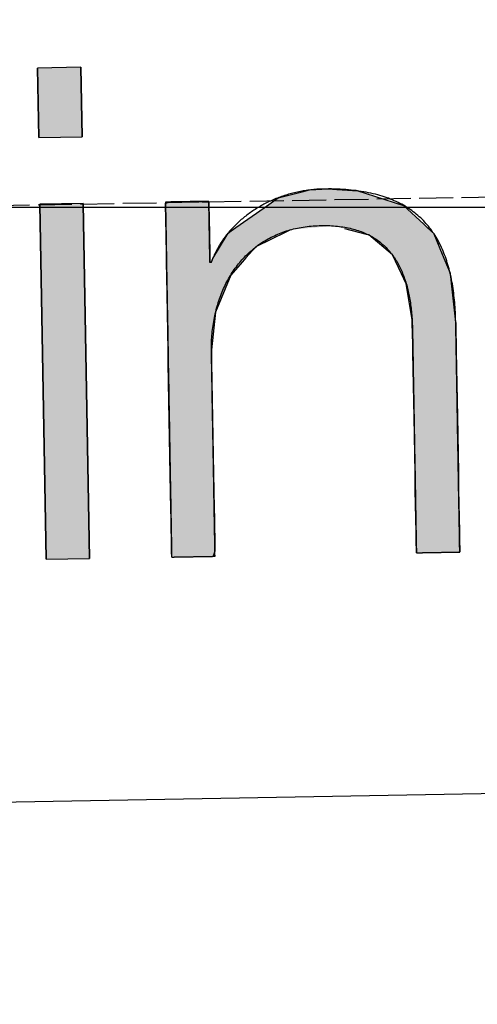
# Model space of a CAD drawing. Extents: x 562 to 7231, y 5767 to 12026.
# Tile 28 of 73: x 3522 to 3590, y 7998 to 8144. Entities that reach past the tile are written whole.
import ezdxf

# ---------------------------------------------------------------- set-up
doc = ezdxf.new("R2010")
doc.units = 0
doc.linetypes.add('GEN3', pattern=[6.25, 5, -1.25])
doc.layers.get('0').update_dxf_attribs({"linetype": 'CONTINUOUS'})
for name, color, linetype in [('3', 6, 'GEN3'), ('5', 3, 'CONTINUOUS'), ('LOGO', 7, 'CONTINUOUS')]:
    doc.layers.add(name, color=color, linetype=linetype)

# ---------------------------------------------------------------- blocks, each defined once
blk = doc.blocks.new('*U43')
at = {"layer": 'LOGO', "color": 30, "linetype": 'CONTINUOUS'}
for p, q in [((57.737, 8.975), (57.737, 10.454)), ((58.659, 10.454), (58.659, 8.975)), ((57.737, 0), (57.737, 7.555)), ((58.659, 7.555), (58.659, 0))]:
    blk.add_line(p, q, dxfattribs=at)
at = {"layer": 'LOGO', "color": 30, "linetype": 'CONTINUOUS', "extrusion": (0, 0, -1)}
for points in [[(-57.737, 10.454), (-58.659, 8.975), (-57.737, 8.975)], [(-57.737, 10.454), (-58.659, 10.454), (-58.659, 8.975)], [(-57.737, 7.555), (-58.659, 0), (-57.737, 0)], [(-57.737, 7.555), (-58.659, 7.555), (-58.659, 0)]]:
    blk.add_solid(points, dxfattribs=at)
blk = doc.blocks.new('*U44')
at = {"layer": 'LOGO', "color": 30, "linetype": 'CONTINUOUS'}
for p, q in [((63.326, 7.723), (63.479, 7.759)), ((63.479, 7.759), (63.876, 7.774)), ((63.876, 7.774), (64.064, 7.759)), ((64.064, 7.759), (64.506, 7.723)), ((60.438, 7.54), (60.495, 7.555)), ((61.041, 7.555), (61.333, 7.54)), ((62.506, 7.397), (62.811, 7.604)), ((62.811, 7.604), (63.326, 7.723)), ((64.506, 7.723), (64.86, 7.604)), ((64.86, 7.604), (65.477, 7.397)), ((60.41, 7.533), (60.438, 7.54)), ((60.41, 7.148), (60.41, 7.533)), ((61.333, 7.54), (61.333, 7.533)), ((61.333, 7.533), (61.333, 7.148)), ((61.9, 6.987), (62.506, 7.397)), ((65.477, 7.397), (65.904, 6.987)), ((60.41, 6.903), (60.41, 7.148)), ((61.333, 7.148), (61.333, 6.903)), ((61.731, 6.873), (61.8, 6.92)), ((61.8, 6.92), (61.9, 6.987)), ((63.062, 6.92), (62.962, 6.873)), ((64.676, 6.794), (64.217, 6.92)), ((65.904, 6.987), (65.974, 6.92)), ((65.974, 6.92), (66.105, 6.794)), ((60.41, 6.374), (60.41, 6.903)), ((61.333, 6.903), (61.333, 6.374)), ((61.54, 6.568), (61.731, 6.873)), ((62.962, 6.873), (62.318, 6.568)), ((64.725, 6.78), (64.676, 6.794)), ((65.223, 6.345), (64.725, 6.78)), ((66.105, 6.794), (66.11, 6.78)), ((66.11, 6.78), (66.283, 6.345)), ((61.395, 6.336), (61.54, 6.568)), ((62.318, 6.568), (62.103, 6.336)), ((60.41, 6.266), (60.41, 6.374)), ((61.333, 6.374), (61.333, 6.266)), ((61.359, 6.252), (61.395, 6.336)), ((62.103, 6.336), (62.025, 6.252)), ((65.409, 5.939), (65.223, 6.345)), ((66.283, 6.345), (66.444, 5.939)), ((60.41, 6.252), (60.41, 6.266)), ((60.41, 5.978), (60.41, 6.252)), ((61.333, 6.266), (61.342, 6.252)), ((62.025, 6.252), (61.771, 5.978)), ((60.41, 5.195), (60.41, 5.978)), ((61.771, 5.978), (61.437, 5.195)), ((65.507, 5.723), (65.409, 5.939)), ((66.444, 5.939), (66.464, 5.723)), ((65.617, 4.955), (65.507, 5.723)), ((66.464, 5.723), (66.536, 4.955)), ((60.41, 4.394), (60.41, 5.195)), ((61.437, 5.195), (61.333, 4.394)), ((65.618, 4.861), (65.617, 4.955)), ((65.62, 4.699), (65.618, 4.861)), ((66.536, 4.955), (66.545, 4.861)), ((66.545, 4.861), (66.545, 4.699)), ((65.622, 4.405), (65.62, 4.699)), ((66.545, 4.699), (66.545, 4.405)), ((65.622, 4.265), (65.622, 4.405)), ((66.545, 4.405), (66.545, 4.265)), ((60.41, 4.17), (60.41, 4.394)), ((61.333, 4.394), (61.333, 4.17)), ((65.622, 3.222), (65.622, 4.265)), ((66.545, 4.265), (66.545, 3.222)), ((60.41, 4.131), (60.41, 4.17)), ((60.41, 3.718), (60.41, 4.131)), ((61.333, 4.17), (61.333, 4.131)), ((61.333, 4.131), (61.333, 3.718)), ((60.41, 1.752), (60.41, 3.718)), ((61.333, 3.718), (61.333, 1.752)), ((65.622, 2.883), (65.622, 3.222)), ((66.545, 3.222), (66.545, 2.883)), ((65.622, 1.702), (65.622, 2.883)), ((66.545, 2.883), (66.545, 1.702)), ((60.41, 1.022), (60.41, 1.752)), ((61.333, 1.752), (61.333, 1.022)), ((65.622, 1.328), (65.622, 1.702)), ((66.545, 1.702), (66.545, 1.328)), ((65.622, 0.435), (65.622, 1.328)), ((66.545, 1.328), (66.545, 0.435)), ((60.41, 0.808), (60.41, 1.022)), ((61.333, 1.022), (61.333, 0.808)), ((60.41, 0.186), (60.41, 0.808)), ((61.333, 0.808), (61.333, 0.186)), ((65.622, 0.208), (65.622, 0.435)), ((66.545, 0.435), (66.545, 0.208)), ((60.41, 0.109), (60.41, 0.186)), ((60.41, 0), (60.41, 0.109)), ((61.333, 0.109), (61.293, 0)), ((61.333, 0.186), (61.333, 0.109)), ((65.622, 0.081), (65.622, 0.208)), ((65.625, 0.003), (65.622, 0.081)), ((65.625, 0), (65.625, 0.003)), ((66.545, 0.003), (66.522, 0)), ((66.545, 0.208), (66.545, 0.081)), ((66.545, 0.081), (66.545, 0.003))]:
    blk.add_line(p, q, dxfattribs=at)
at = {"layer": 'LOGO', "color": 30, "linetype": 'CONTINUOUS', "extrusion": (0, 0, -1)}
for points in [[(-63.479, 7.759), (-64.506, 7.723), (-63.326, 7.723)], [(-63.876, 7.774), (-64.064, 7.759), (-63.479, 7.759)], [(-63.479, 7.759), (-64.064, 7.759), (-64.506, 7.723)], [(-60.495, 7.555), (-61.333, 7.54), (-60.438, 7.54)], [(-60.495, 7.555), (-61.041, 7.555), (-61.333, 7.54)], [(-62.811, 7.604), (-65.477, 7.397), (-62.506, 7.397)], [(-63.326, 7.723), (-64.86, 7.604), (-62.811, 7.604)], [(-62.811, 7.604), (-64.86, 7.604), (-65.477, 7.397)], [(-63.326, 7.723), (-64.506, 7.723), (-64.86, 7.604)], [(-60.438, 7.54), (-61.333, 7.533), (-60.41, 7.533)], [(-60.41, 7.533), (-61.333, 7.148), (-60.41, 7.148)], [(-60.41, 7.533), (-61.333, 7.533), (-61.333, 7.148)], [(-60.438, 7.54), (-61.333, 7.54), (-61.333, 7.533)], [(-62.506, 7.397), (-65.904, 6.987), (-61.9, 6.987)], [(-62.506, 7.397), (-65.477, 7.397), (-65.904, 6.987)], [(-60.41, 7.148), (-61.333, 6.903), (-60.41, 6.903)], [(-60.41, 7.148), (-61.333, 7.148), (-61.333, 6.903)], [(-61.8, 6.92), (-62.962, 6.873), (-61.731, 6.873)], [(-61.9, 6.987), (-63.062, 6.92), (-61.8, 6.92)], [(-61.8, 6.92), (-63.062, 6.92), (-62.962, 6.873)], [(-61.9, 6.987), (-63.972, 6.987), (-63.062, 6.92)], [(-63.972, 6.987), (-65.974, 6.92), (-64.217, 6.92)], [(-63.972, 6.987), (-65.904, 6.987), (-65.974, 6.92)], [(-64.217, 6.92), (-66.105, 6.794), (-64.676, 6.794)], [(-64.217, 6.92), (-65.974, 6.92), (-66.105, 6.794)], [(-60.41, 6.903), (-61.333, 6.374), (-60.41, 6.374)], [(-60.41, 6.903), (-61.333, 6.903), (-61.333, 6.374)], [(-61.731, 6.873), (-62.318, 6.568), (-61.54, 6.568)], [(-61.731, 6.873), (-62.962, 6.873), (-62.318, 6.568)], [(-64.676, 6.794), (-66.11, 6.78), (-64.725, 6.78)], [(-64.676, 6.794), (-66.105, 6.794), (-66.11, 6.78)], [(-64.725, 6.78), (-66.283, 6.345), (-65.223, 6.345)], [(-64.725, 6.78), (-66.11, 6.78), (-66.283, 6.345)], [(-61.54, 6.568), (-62.103, 6.336), (-61.395, 6.336)], [(-61.54, 6.568), (-62.318, 6.568), (-62.103, 6.336)], [(-60.41, 6.374), (-61.333, 6.266), (-60.41, 6.266)], [(-60.41, 6.374), (-61.333, 6.374), (-61.333, 6.266)], [(-61.395, 6.336), (-62.025, 6.252), (-61.359, 6.252)], [(-61.395, 6.336), (-62.103, 6.336), (-62.025, 6.252)], [(-65.223, 6.345), (-66.444, 5.939), (-65.409, 5.939)], [(-65.223, 6.345), (-66.283, 6.345), (-66.444, 5.939)], [(-60.41, 6.266), (-61.342, 6.252), (-60.41, 6.252)], [(-60.41, 6.266), (-61.333, 6.266), (-61.342, 6.252)], [(-60.41, 6.252), (-61.771, 5.978), (-60.41, 5.978)], [(-60.41, 6.252), (-62.025, 6.252), (-61.771, 5.978)], [(-60.41, 5.978), (-61.437, 5.195), (-60.41, 5.195)], [(-60.41, 5.978), (-61.771, 5.978), (-61.437, 5.195)], [(-65.409, 5.939), (-66.464, 5.723), (-65.507, 5.723)], [(-65.409, 5.939), (-66.444, 5.939), (-66.464, 5.723)], [(-65.507, 5.723), (-66.536, 4.955), (-65.617, 4.955)], [(-65.507, 5.723), (-66.464, 5.723), (-66.536, 4.955)], [(-60.41, 5.195), (-61.333, 4.394), (-60.41, 4.394)], [(-60.41, 5.195), (-61.437, 5.195), (-61.333, 4.394)], [(-65.617, 4.955), (-66.545, 4.861), (-65.618, 4.861)], [(-65.617, 4.955), (-66.536, 4.955), (-66.545, 4.861)], [(-65.618, 4.861), (-66.545, 4.699), (-65.62, 4.699)], [(-65.618, 4.861), (-66.545, 4.861), (-66.545, 4.699)], [(-65.62, 4.699), (-66.545, 4.405), (-65.622, 4.405)], [(-65.62, 4.699), (-66.545, 4.699), (-66.545, 4.405)], [(-65.622, 4.405), (-66.545, 4.265), (-65.622, 4.265)], [(-65.622, 4.405), (-66.545, 4.405), (-66.545, 4.265)], [(-60.41, 4.394), (-61.333, 4.17), (-60.41, 4.17)], [(-60.41, 4.394), (-61.333, 4.394), (-61.333, 4.17)], [(-65.622, 4.265), (-66.545, 3.222), (-65.622, 3.222)], [(-65.622, 4.265), (-66.545, 4.265), (-66.545, 3.222)], [(-60.41, 4.17), (-61.333, 4.131), (-60.41, 4.131)], [(-60.41, 4.17), (-61.333, 4.17), (-61.333, 4.131)], [(-60.41, 4.131), (-61.333, 3.718), (-60.41, 3.718)], [(-60.41, 4.131), (-61.333, 4.131), (-61.333, 3.718)], [(-60.41, 3.718), (-61.333, 1.752), (-60.41, 1.752)], [(-60.41, 3.718), (-61.333, 3.718), (-61.333, 1.752)], [(-65.622, 3.222), (-66.545, 2.883), (-65.622, 2.883)], [(-65.622, 3.222), (-66.545, 3.222), (-66.545, 2.883)], [(-65.622, 2.883), (-66.545, 1.702), (-65.622, 1.702)], [(-65.622, 2.883), (-66.545, 2.883), (-66.545, 1.702)], [(-60.41, 1.752), (-61.333, 1.022), (-60.41, 1.022)], [(-60.41, 1.752), (-61.333, 1.752), (-61.333, 1.022)], [(-65.622, 1.702), (-66.545, 1.328), (-65.622, 1.328)], [(-65.622, 1.702), (-66.545, 1.702), (-66.545, 1.328)], [(-65.622, 1.328), (-66.545, 0.435), (-65.622, 0.435)], [(-65.622, 1.328), (-66.545, 1.328), (-66.545, 0.435)], [(-60.41, 1.022), (-61.333, 0.808), (-60.41, 0.808)], [(-60.41, 1.022), (-61.333, 1.022), (-61.333, 0.808)], [(-60.41, 0.808), (-61.333, 0.186), (-60.41, 0.186)], [(-60.41, 0.808), (-61.333, 0.808), (-61.333, 0.186)], [(-65.622, 0.435), (-66.545, 0.208), (-65.622, 0.208)], [(-65.622, 0.435), (-66.545, 0.435), (-66.545, 0.208)], [(-60.41, 0.186), (-61.333, 0.109), (-60.41, 0.109)], [(-60.41, 0.186), (-61.333, 0.186), (-61.333, 0.109)], [(-60.41, 0.109), (-61.293, 0), (-60.41, 0)], [(-60.41, 0.109), (-61.333, 0.109), (-61.293, 0)], [(-65.622, 0.208), (-66.545, 0.081), (-65.622, 0.081)], [(-65.622, 0.208), (-66.545, 0.208), (-66.545, 0.081)], [(-65.622, 0.081), (-66.545, 0.003), (-65.625, 0.003)], [(-65.622, 0.081), (-66.545, 0.081), (-66.545, 0.003)], [(-65.625, 0.003), (-66.522, 0), (-65.625, 0)], [(-65.625, 0.003), (-66.545, 0.003), (-66.522, 0)]]:
    blk.add_solid(points, dxfattribs=at)
blk = doc.blocks.new('KLAUS')
at = {"layer": 'LOGO'}
for points in [[(57.737, 8.975), (58.659, 8.975), (58.659, 10.454), (57.737, 10.454), (57.737, 8.975), (57.737, 8.975)], [(57.737, 0), (58.659, 0), (58.659, 7.555), (57.737, 7.555), (57.737, 0), (57.737, 0)]]:
    blk.add_lwpolyline(points, dxfattribs=at)
blk.add_polyline3d([(60.41, 0, 0), (60.41, 0, 0), (60.411, 0, 0), (60.413, 0, 0), (60.414, 0, 0), (60.417, 0, 0), (60.42, 0, 0), (60.423, 0, 0), (60.427, 0, 0), (60.432, 0, 0), (60.437, 0, 0), (60.442, 0, 0), (60.448, 0, 0), (60.454, 0, 0), (60.461, 0, 0), (60.468, 0, 0), (60.475, 0, 0), (60.483, 0, 0), (60.492, 0, 0), (60.5, 0, 0), (60.509, 0, 0), (60.518, 0, 0), (60.528, 0, 0), (60.538, 0, 0), (60.548, 0, 0), (60.559, 0, 0), (60.57, 0, 0), (60.581, 0, 0), (60.592, 0, 0), (60.604, 0, 0), (60.616, 0, 0), (60.628, 0, 0), (60.64, 0, 0), (60.652, 0, 0), (60.665, 0, 0), (60.678, 0, 0), (60.691, 0, 0), (60.704, 0, 0), (60.717, 0, 0), (60.731, 0, 0), (60.744, 0, 0), (60.758, 0, 0), (60.772, 0, 0), (60.786, 0, 0), (60.8, 0, 0), (60.813, 0, 0), (60.828, 0, 0), (60.842, 0, 0), (60.856, 0, 0), (60.87, 0, 0), (60.884, 0, 0), (60.898, 0, 0), (60.912, 0, 0), (60.926, 0, 0), (60.94, 0, 0), (60.954, 0, 0), (60.968, 0, 0), (60.981, 0, 0), (60.995, 0, 0), (61.009, 0, 0), (61.022, 0, 0), (61.035, 0, 0), (61.049, 0, 0), (61.062, 0, 0), (61.075, 0, 0), (61.087, 0, 0), (61.1, 0, 0), (61.112, 0, 0), (61.124, 0, 0), (61.136, 0, 0), (61.148, 0, 0), (61.159, 0, 0), (61.17, 0, 0), (61.181, 0, 0), (61.192, 0, 0), (61.202, 0, 0), (61.212, 0, 0), (61.222, 0, 0), (61.231, 0, 0), (61.24, 0, 0), (61.249, 0, 0), (61.257, 0, 0), (61.265, 0, 0), (61.273, 0, 0), (61.28, 0, 0), (61.287, 0, 0), (61.293, 0, 0), (61.299, 0, 0), (61.305, 0, 0), (61.31, 0, 0), (61.314, 0, 0), (61.318, 0, 0), (61.322, 0, 0), (61.325, 0, 0), (61.328, 0, 0), (61.33, 0, 0), (61.331, 0, 0), (61.332, 0, 0), (61.333, 0, 0), (61.333, 0, 0), (61.333, 0.004, 0), (61.333, 0.01, 0), (61.333, 0.019, 0), (61.333, 0.03, 0), (61.333, 0.044, 0), (61.333, 0.06, 0), (61.333, 0.078, 0), (61.333, 0.099, 0), (61.333, 0.122, 0), (61.333, 0.147, 0), (61.333, 0.175, 0), (61.333, 0.204, 0), (61.333, 0.236, 0), (61.333, 0.269, 0), (61.333, 0.305, 0), (61.333, 0.342, 0), (61.333, 0.381, 0), (61.333, 0.422, 0), (61.333, 0.464, 0), (61.333, 0.508, 0), (61.333, 0.554, 0), (61.333, 0.601, 0), (61.333, 0.65, 0), (61.333, 0.7, 0), (61.333, 0.751, 0), (61.333, 0.804, 0), (61.333, 0.858, 0), (61.333, 0.913, 0), (61.333, 0.97, 0), (61.333, 1.027, 0), (61.333, 1.086, 0), (61.333, 1.145, 0), (61.333, 1.205, 0), (61.333, 1.266, 0), (61.333, 1.328, 0), (61.333, 1.391, 0), (61.333, 1.455, 0), (61.333, 1.519, 0), (61.333, 1.583, 0), (61.333, 1.648, 0), (61.333, 1.714, 0), (61.333, 1.78, 0), (61.333, 1.846, 0), (61.333, 1.913, 0), (61.333, 1.98, 0), (61.333, 2.047, 0), (61.333, 2.114, 0), (61.333, 2.181, 0), (61.333, 2.249, 0), (61.333, 2.316, 0), (61.333, 2.383, 0), (61.333, 2.45, 0), (61.333, 2.517, 0), (61.333, 2.584, 0), (61.333, 2.65, 0), (61.333, 2.716, 0), (61.333, 2.781, 0), (61.333, 2.846, 0), (61.333, 2.91, 0), (61.333, 2.974, 0), (61.333, 3.037, 0), (61.333, 3.1, 0), (61.333, 3.162, 0), (61.333, 3.222, 0), (61.333, 3.282, 0), (61.333, 3.342, 0), (61.333, 3.4, 0), (61.333, 3.457, 0), (61.333, 3.513, 0), (61.333, 3.567, 0), (61.333, 3.621, 0), (61.333, 3.673, 0), (61.333, 3.724, 0), (61.333, 3.774, 0), (61.333, 3.822, 0), (61.333, 3.869, 0), (61.333, 3.914, 0), (61.333, 3.957, 0), (61.333, 3.999, 0), (61.333, 4.039, 0), (61.333, 4.078, 0), (61.333, 4.114, 0), (61.333, 4.149, 0), (61.333, 4.182, 0), (61.333, 4.213, 0), (61.333, 4.241, 0), (61.333, 4.268, 0), (61.333, 4.292, 0), (61.333, 4.315, 0), (61.333, 4.335, 0), (61.333, 4.352, 0), (61.333, 4.368, 0), (61.333, 4.38, 0), (61.333, 4.391, 0), (61.333, 4.399, 0), (61.333, 4.404, 0), (61.333, 4.406, 0), (61.333, 4.432, 0), (61.335, 4.477, 0), (61.337, 4.522, 0), (61.339, 4.566, 0), (61.342, 4.611, 0), (61.346, 4.655, 0), (61.35, 4.698, 0), (61.354, 4.742, 0), (61.359, 4.785, 0), (61.365, 4.828, 0), (61.371, 4.87, 0), (61.378, 4.913, 0), (61.385, 4.955, 0), (61.392, 4.997, 0), (61.401, 5.038, 0), (61.409, 5.079, 0), (61.419, 5.12, 0), (61.428, 5.161, 0), (61.438, 5.201, 0), (61.449, 5.241, 0), (61.46, 5.281, 0), (61.472, 5.32, 0), (61.484, 5.359, 0), (61.496, 5.398, 0), (61.51, 5.436, 0), (61.523, 5.474, 0), (61.537, 5.512, 0), (61.552, 5.549, 0), (61.567, 5.586, 0), (61.583, 5.622, 0), (61.599, 5.659, 0), (61.615, 5.694, 0), (61.632, 5.73, 0), (61.65, 5.765, 0), (61.667, 5.8, 0), (61.686, 5.834, 0), (61.705, 5.868, 0), (61.724, 5.901, 0), (61.744, 5.934, 0), (61.764, 5.967, 0), (61.785, 5.999, 0), (61.806, 6.031, 0), (61.828, 6.063, 0), (61.85, 6.094, 0), (61.872, 6.124, 0), (61.895, 6.154, 0), (61.919, 6.184, 0), (61.943, 6.213, 0), (61.967, 6.242, 0), (61.992, 6.27, 0), (62.017, 6.298, 0), (62.043, 6.325, 0), (62.069, 6.352, 0), (62.095, 6.379, 0), (62.122, 6.405, 0), (62.15, 6.43, 0), (62.178, 6.455, 0), (62.206, 6.48, 0), (62.235, 6.503, 0), (62.264, 6.527, 0), (62.294, 6.55, 0), (62.324, 6.572, 0), (62.354, 6.594, 0), (62.385, 6.616, 0), (62.416, 6.637, 0), (62.448, 6.657, 0), (62.48, 6.677, 0), (62.513, 6.696, 0), (62.546, 6.715, 0), (62.579, 6.733, 0), (62.613, 6.75, 0), (62.647, 6.768, 0), (62.682, 6.784, 0), (62.717, 6.8, 0), (62.752, 6.815, 0), (62.788, 6.83, 0), (62.824, 6.844, 0), (62.861, 6.858, 0), (62.898, 6.871, 0), (62.935, 6.883, 0), (62.973, 6.895, 0), (63.011, 6.906, 0), (63.05, 6.917, 0), (63.089, 6.927, 0), (63.129, 6.936, 0), (63.168, 6.945, 0), (63.209, 6.953, 0), (63.249, 6.96, 0), (63.29, 6.967, 0), (63.331, 6.973, 0), (63.373, 6.978, 0), (63.415, 6.983, 0), (63.458, 6.987, 0), (63.5, 6.991, 0), (63.544, 6.994, 0), (63.587, 6.996, 0), (63.631, 6.997, 0), (63.675, 6.998, 0), (63.72, 6.998, 0), (63.766, 6.998, 0), (63.81, 6.997, 0), (63.854, 6.995, 0), (63.897, 6.993, 0), (63.939, 6.99, 0), (63.981, 6.986, 0), (64.022, 6.982, 0), (64.063, 6.977, 0), (64.103, 6.972, 0), (64.142, 6.966, 0), (64.18, 6.96, 0), (64.219, 6.953, 0), (64.256, 6.946, 0), (64.293, 6.937, 0), (64.329, 6.929, 0), (64.365, 6.92, 0), (64.4, 6.91, 0), (64.434, 6.9, 0), (64.468, 6.889, 0), (64.501, 6.878, 0), (64.534, 6.866, 0), (64.566, 6.854, 0), (64.597, 6.841, 0), (64.628, 6.827, 0), (64.658, 6.813, 0), (64.688, 6.799, 0), (64.717, 6.784, 0), (64.746, 6.769, 0), (64.774, 6.753, 0), (64.802, 6.737, 0), (64.829, 6.72, 0), (64.855, 6.702, 0), (64.881, 6.685, 0), (64.907, 6.666, 0), (64.932, 6.648, 0), (64.956, 6.628, 0), (64.98, 6.609, 0), (65.003, 6.589, 0), (65.026, 6.568, 0), (65.049, 6.547, 0), (65.07, 6.526, 0), (65.092, 6.504, 0), (65.113, 6.481, 0), (65.133, 6.459, 0), (65.153, 6.436, 0), (65.172, 6.412, 0), (65.191, 6.388, 0), (65.21, 6.364, 0), (65.228, 6.339, 0), (65.245, 6.313, 0), (65.263, 6.288, 0), (65.279, 6.262, 0), (65.295, 6.235, 0), (65.311, 6.209, 0), (65.326, 6.181, 0), (65.341, 6.154, 0), (65.356, 6.126, 0), (65.37, 6.098, 0), (65.383, 6.069, 0), (65.396, 6.04, 0), (65.409, 6.01, 0), (65.421, 5.981, 0), (65.433, 5.951, 0), (65.445, 5.92, 0), (65.456, 5.889, 0), (65.466, 5.858, 0), (65.477, 5.827, 0), (65.487, 5.795, 0), (65.496, 5.763, 0), (65.505, 5.73, 0), (65.514, 5.698, 0), (65.522, 5.664, 0), (65.53, 5.631, 0), (65.538, 5.597, 0), (65.545, 5.563, 0), (65.552, 5.529, 0), (65.559, 5.495, 0), (65.565, 5.46, 0), (65.571, 5.425, 0), (65.576, 5.389, 0), (65.582, 5.353, 0), (65.587, 5.317, 0), (65.591, 5.281, 0), (65.595, 5.245, 0), (65.599, 5.208, 0), (65.603, 5.171, 0), (65.606, 5.134, 0), (65.609, 5.096, 0), (65.612, 5.058, 0), (65.614, 5.02, 0), (65.616, 4.982, 0), (65.618, 4.944, 0), (65.619, 4.905, 0), (65.62, 4.866, 0), (65.621, 4.827, 0), (65.622, 4.788, 0), (65.622, 4.748, 0), (65.622, 4.714, 0), (65.622, 4.712, 0), (65.622, 4.708, 0), (65.622, 4.7, 0), (65.622, 4.69, 0), (65.622, 4.677, 0), (65.622, 4.661, 0), (65.622, 4.643, 0), (65.622, 4.622, 0), (65.622, 4.599, 0), (65.622, 4.574, 0), (65.622, 4.546, 0), (65.622, 4.516, 0), (65.622, 4.483, 0), (65.622, 4.449, 0), (65.622, 4.413, 0), (65.622, 4.374, 0), (65.622, 4.333, 0), (65.622, 4.291, 0), (65.622, 4.247, 0), (65.622, 4.201, 0), (65.622, 4.153, 0), (65.622, 4.103, 0), (65.622, 4.052, 0), (65.622, 4, 0), (65.622, 3.945, 0), (65.622, 3.89, 0), (65.622, 3.833, 0), (65.622, 3.775, 0), (65.622, 3.715, 0), (65.622, 3.655, 0), (65.622, 3.593, 0), (65.622, 3.53, 0), (65.622, 3.466, 0), (65.622, 3.401, 0), (65.622, 3.335, 0), (65.622, 3.269, 0), (65.622, 3.201, 0), (65.622, 3.133, 0), (65.622, 3.064, 0), (65.622, 2.995, 0), (65.622, 2.925, 0), (65.622, 2.855, 0), (65.622, 2.784, 0), (65.622, 2.713, 0), (65.622, 2.642, 0), (65.622, 2.57, 0), (65.622, 2.498, 0), (65.622, 2.426, 0), (65.622, 2.354, 0), (65.622, 2.282, 0), (65.622, 2.21, 0), (65.622, 2.139, 0), (65.622, 2.067, 0), (65.622, 1.996, 0), (65.622, 1.924, 0), (65.622, 1.854, 0), (65.622, 1.783, 0), (65.622, 1.714, 0), (65.622, 1.644, 0), (65.622, 1.576, 0), (65.622, 1.508, 0), (65.622, 1.44, 0), (65.622, 1.374, 0), (65.622, 1.308, 0), (65.622, 1.243, 0), (65.622, 1.179, 0), (65.622, 1.117, 0), (65.622, 1.055, 0), (65.622, 0.994, 0), (65.622, 0.935, 0), (65.622, 0.877, 0), (65.622, 0.82, 0), (65.622, 0.764, 0), (65.622, 0.71, 0), (65.622, 0.658, 0), (65.622, 0.607, 0), (65.622, 0.557, 0), (65.622, 0.51, 0), (65.622, 0.464, 0), (65.622, 0.42, 0), (65.622, 0.377, 0), (65.622, 0.337, 0), (65.622, 0.299, 0), (65.622, 0.262, 0), (65.622, 0.228, 0), (65.622, 0.196, 0), (65.622, 0.166, 0), (65.622, 0.138, 0), (65.622, 0.113, 0), (65.622, 0.09, 0), (65.622, 0.069, 0), (65.622, 0.051, 0), (65.622, 0.036, 0), (65.622, 0.023, 0), (65.622, 0.013, 0), (65.622, 0.006, 0), (65.622, 0.001, 0), (65.622, 0, 0), (65.623, 0, 0), (65.623, 0, 0), (65.625, 0, 0), (65.627, 0, 0), (65.629, 0, 0), (65.632, 0, 0), (65.635, 0, 0), (65.639, 0, 0), (65.644, 0, 0), (65.649, 0, 0), (65.654, 0, 0), (65.66, 0, 0), (65.666, 0, 0), (65.673, 0, 0), (65.68, 0, 0), (65.687, 0, 0), (65.695, 0, 0), (65.703, 0, 0), (65.712, 0, 0), (65.721, 0, 0), (65.73, 0, 0), (65.74, 0, 0), (65.75, 0, 0), (65.76, 0, 0), (65.77, 0, 0), (65.781, 0, 0), (65.792, 0, 0), (65.804, 0, 0), (65.815, 0, 0), (65.827, 0, 0), (65.839, 0, 0), (65.852, 0, 0), (65.864, 0, 0), (65.877, 0, 0), (65.889, 0, 0), (65.902, 0, 0), (65.916, 0, 0), (65.929, 0, 0), (65.942, 0, 0), (65.956, 0, 0), (65.969, 0, 0), (65.983, 0, 0), (65.997, 0, 0), (66.011, 0, 0), (66.025, 0, 0), (66.039, 0, 0), (66.053, 0, 0), (66.067, 0, 0), (66.081, 0, 0), (66.095, 0, 0), (66.109, 0, 0), (66.123, 0, 0), (66.137, 0, 0), (66.151, 0, 0), (66.165, 0, 0), (66.179, 0, 0), (66.193, 0, 0), (66.207, 0, 0), (66.22, 0, 0), (66.234, 0, 0), (66.247, 0, 0), (66.26, 0, 0), (66.273, 0, 0), (66.286, 0, 0), (66.299, 0, 0), (66.311, 0, 0), (66.324, 0, 0), (66.336, 0, 0), (66.348, 0, 0), (66.359, 0, 0), (66.371, 0, 0), (66.382, 0, 0), (66.393, 0, 0), (66.404, 0, 0), (66.414, 0, 0), (66.424, 0, 0), (66.434, 0, 0), (66.443, 0, 0), (66.452, 0, 0), (66.461, 0, 0), (66.469, 0, 0), (66.477, 0, 0), (66.485, 0, 0), (66.492, 0, 0), (66.499, 0, 0), (66.505, 0, 0), (66.511, 0, 0), (66.517, 0, 0), (66.522, 0, 0), (66.526, 0, 0), (66.531, 0, 0), (66.534, 0, 0), (66.537, 0, 0), (66.54, 0, 0), (66.542, 0, 0), (66.543, 0, 0), (66.544, 0, 0), (66.545, 0, 0), (66.545, 0, 0), (66.545, 0.004, 0), (66.545, 0.01, 0), (66.545, 0.02, 0), (66.545, 0.032, 0), (66.545, 0.047, 0), (66.545, 0.065, 0), (66.545, 0.085, 0), (66.545, 0.108, 0), (66.545, 0.133, 0), (66.545, 0.16, 0), (66.545, 0.191, 0), (66.545, 0.223, 0), (66.545, 0.257, 0), (66.545, 0.294, 0), (66.545, 0.333, 0), (66.545, 0.374, 0), (66.545, 0.417, 0), (66.545, 0.462, 0), (66.545, 0.509, 0), (66.545, 0.557, 0), (66.545, 0.607, 0), (66.545, 0.659, 0), (66.545, 0.713, 0), (66.545, 0.768, 0), (66.545, 0.825, 0), (66.545, 0.883, 0), (66.545, 0.942, 0), (66.545, 1.003, 0), (66.545, 1.065, 0), (66.545, 1.128, 0), (66.545, 1.193, 0), (66.545, 1.258, 0), (66.545, 1.325, 0), (66.545, 1.392, 0), (66.545, 1.46, 0), (66.545, 1.53, 0), (66.545, 1.599, 0), (66.545, 1.67, 0), (66.545, 1.741, 0), (66.545, 1.813, 0), (66.545, 1.885, 0), (66.545, 1.958, 0), (66.545, 2.031, 0), (66.545, 2.105, 0), (66.545, 2.179, 0), (66.545, 2.253, 0), (66.545, 2.327, 0), (66.545, 2.401, 0), (66.545, 2.475, 0), (66.545, 2.549, 0), (66.545, 2.623, 0), (66.545, 2.697, 0), (66.545, 2.771, 0), (66.545, 2.845, 0), (66.545, 2.918, 0), (66.545, 2.99, 0), (66.545, 3.063, 0), (66.545, 3.134, 0), (66.545, 3.205, 0), (66.545, 3.276, 0), (66.545, 3.345, 0), (66.545, 3.414, 0), (66.545, 3.483, 0), (66.545, 3.55, 0), (66.545, 3.616, 0), (66.545, 3.681, 0), (66.545, 3.745, 0), (66.545, 3.808, 0), (66.545, 3.87, 0), (66.545, 3.931, 0), (66.545, 3.99, 0), (66.545, 4.048, 0), (66.545, 4.104, 0), (66.545, 4.159, 0), (66.545, 4.212, 0), (66.545, 4.264, 0), (66.545, 4.314, 0), (66.545, 4.362, 0), (66.545, 4.408, 0), (66.545, 4.453, 0), (66.545, 4.495, 0), (66.545, 4.536, 0), (66.545, 4.574, 0), (66.545, 4.61, 0), (66.545, 4.644, 0), (66.545, 4.676, 0), (66.545, 4.706, 0), (66.545, 4.733, 0), (66.545, 4.758, 0), (66.545, 4.78, 0), (66.545, 4.8, 0), (66.545, 4.817, 0), (66.545, 4.831, 0), (66.545, 4.843, 0), (66.545, 4.851, 0), (66.545, 4.857, 0), (66.545, 4.86, 0), (66.545, 4.888, 0), (66.544, 4.943, 0), (66.544, 4.997, 0), (66.543, 5.05, 0), (66.541, 5.104, 0), (66.539, 5.157, 0), (66.536, 5.209, 0), (66.533, 5.261, 0), (66.53, 5.312, 0), (66.526, 5.363, 0), (66.522, 5.414, 0), (66.517, 5.464, 0), (66.512, 5.514, 0), (66.506, 5.563, 0), (66.5, 5.612, 0), (66.493, 5.66, 0), (66.487, 5.708, 0), (66.479, 5.755, 0), (66.471, 5.802, 0), (66.462, 5.849, 0), (66.453, 5.894, 0), (66.444, 5.94, 0), (66.433, 5.985, 0), (66.423, 6.029, 0), (66.412, 6.073, 0), (66.4, 6.117, 0), (66.388, 6.16, 0), (66.375, 6.202, 0), (66.362, 6.244, 0), (66.348, 6.286, 0), (66.334, 6.327, 0), (66.319, 6.367, 0), (66.303, 6.407, 0), (66.287, 6.446, 0), (66.27, 6.485, 0), (66.253, 6.524, 0), (66.235, 6.562, 0), (66.217, 6.599, 0), (66.198, 6.636, 0), (66.178, 6.672, 0), (66.158, 6.708, 0), (66.137, 6.743, 0), (66.115, 6.778, 0), (66.093, 6.812, 0), (66.07, 6.845, 0), (66.047, 6.878, 0), (66.023, 6.911, 0), (65.998, 6.943, 0), (65.973, 6.974, 0), (65.947, 7.005, 0), (65.921, 7.035, 0), (65.893, 7.065, 0), (65.865, 7.094, 0), (65.837, 7.122, 0), (65.807, 7.15, 0), (65.777, 7.178, 0), (65.746, 7.205, 0), (65.715, 7.231, 0), (65.683, 7.257, 0), (65.65, 7.282, 0), (65.616, 7.306, 0), (65.582, 7.33, 0), (65.547, 7.353, 0), (65.511, 7.376, 0), (65.475, 7.398, 0), (65.438, 7.42, 0), (65.4, 7.441, 0), (65.361, 7.461, 0), (65.322, 7.481, 0), (65.281, 7.5, 0), (65.24, 7.518, 0), (65.198, 7.536, 0), (65.156, 7.553, 0), (65.113, 7.57, 0), (65.068, 7.586, 0), (65.023, 7.601, 0), (64.978, 7.616, 0), (64.931, 7.63, 0), (64.884, 7.643, 0), (64.836, 7.656, 0), (64.787, 7.668, 0), (64.737, 7.68, 0), (64.686, 7.691, 0), (64.635, 7.701, 0), (64.582, 7.71, 0), (64.529, 7.719, 0), (64.475, 7.728, 0), (64.42, 7.735, 0), (64.365, 7.742, 0), (64.308, 7.748, 0), (64.251, 7.754, 0), (64.192, 7.759, 0), (64.133, 7.763, 0), (64.073, 7.767, 0), (64.012, 7.77, 0), (63.95, 7.772, 0), (63.887, 7.773, 0), (63.823, 7.774, 0), (63.768, 7.774, 0), (63.735, 7.774, 0), (63.703, 7.773, 0), (63.67, 7.772, 0), (63.638, 7.771, 0), (63.605, 7.769, 0), (63.573, 7.767, 0), (63.541, 7.764, 0), (63.508, 7.762, 0), (63.476, 7.758, 0), (63.444, 7.755, 0), (63.412, 7.751, 0), (63.38, 7.746, 0), (63.348, 7.741, 0), (63.316, 7.736, 0), (63.285, 7.731, 0), (63.253, 7.725, 0), (63.222, 7.719, 0), (63.19, 7.713, 0), (63.159, 7.706, 0), (63.128, 7.699, 0), (63.097, 7.691, 0), (63.066, 7.683, 0), (63.035, 7.675, 0), (63.005, 7.667, 0), (62.974, 7.658, 0), (62.944, 7.648, 0), (62.913, 7.639, 0), (62.883, 7.629, 0), (62.853, 7.619, 0), (62.823, 7.608, 0), (62.794, 7.598, 0), (62.764, 7.587, 0), (62.735, 7.575, 0), (62.706, 7.563, 0), (62.676, 7.551, 0), (62.648, 7.539, 0), (62.619, 7.526, 0), (62.59, 7.513, 0), (62.562, 7.5, 0), (62.534, 7.486, 0), (62.506, 7.472, 0), (62.478, 7.458, 0), (62.451, 7.444, 0), (62.424, 7.429, 0), (62.397, 7.414, 0), (62.37, 7.398, 0), (62.343, 7.383, 0), (62.316, 7.367, 0), (62.29, 7.351, 0), (62.264, 7.334, 0), (62.239, 7.317, 0), (62.213, 7.3, 0), (62.188, 7.283, 0), (62.163, 7.265, 0), (62.138, 7.247, 0), (62.113, 7.229, 0), (62.089, 7.211, 0), (62.065, 7.192, 0), (62.041, 7.173, 0), (62.018, 7.154, 0), (61.994, 7.134, 0), (61.971, 7.115, 0), (61.949, 7.095, 0), (61.926, 7.074, 0), (61.904, 7.054, 0), (61.882, 7.033, 0), (61.861, 7.012, 0), (61.84, 6.991, 0), (61.819, 6.969, 0), (61.798, 6.948, 0), (61.778, 6.926, 0), (61.758, 6.904, 0), (61.738, 6.881, 0), (61.719, 6.858, 0), (61.7, 6.836, 0), (61.681, 6.812, 0), (61.663, 6.789, 0), (61.645, 6.765, 0), (61.627, 6.742, 0), (61.609, 6.718, 0), (61.593, 6.693, 0), (61.576, 6.669, 0), (61.56, 6.644, 0), (61.544, 6.619, 0), (61.528, 6.594, 0), (61.513, 6.569, 0), (61.498, 6.543, 0), (61.484, 6.518, 0), (61.47, 6.492, 0), (61.456, 6.466, 0), (61.443, 6.439, 0), (61.43, 6.413, 0), (61.417, 6.386, 0), (61.405, 6.359, 0), (61.393, 6.332, 0), (61.382, 6.305, 0), (61.371, 6.277, 0), (61.361, 6.252, 0), (61.361, 6.252, 0), (61.361, 6.252, 0), (61.361, 6.252, 0), (61.361, 6.252, 0), (61.361, 6.252, 0), (61.361, 6.252, 0), (61.361, 6.252, 0), (61.361, 6.252, 0), (61.361, 6.252, 0), (61.361, 6.252, 0), (61.361, 6.252, 0), (61.36, 6.252, 0), (61.36, 6.252, 0), (61.36, 6.252, 0), (61.36, 6.252, 0), (61.359, 6.252, 0), (61.359, 6.252, 0), (61.359, 6.252, 0), (61.359, 6.252, 0), (61.358, 6.252, 0), (61.358, 6.252, 0), (61.358, 6.252, 0), (61.357, 6.252, 0), (61.357, 6.252, 0), (61.357, 6.252, 0), (61.356, 6.252, 0), (61.356, 6.252, 0), (61.356, 6.252, 0), (61.355, 6.252, 0), (61.355, 6.252, 0), (61.355, 6.252, 0), (61.354, 6.252, 0), (61.354, 6.252, 0), (61.353, 6.252, 0), (61.353, 6.252, 0), (61.353, 6.252, 0), (61.352, 6.252, 0), (61.352, 6.252, 0), (61.351, 6.252, 0), (61.351, 6.252, 0), (61.35, 6.252, 0), (61.35, 6.252, 0), (61.35, 6.252, 0), (61.349, 6.252, 0), (61.349, 6.252, 0), (61.348, 6.252, 0), (61.348, 6.252, 0), (61.347, 6.252, 0), (61.347, 6.252, 0), (61.347, 6.252, 0), (61.346, 6.252, 0), (61.346, 6.252, 0), (61.345, 6.252, 0), (61.345, 6.252, 0), (61.344, 6.252, 0), (61.344, 6.252, 0), (61.343, 6.252, 0), (61.343, 6.252, 0), (61.343, 6.252, 0), (61.342, 6.252, 0), (61.342, 6.252, 0), (61.341, 6.252, 0), (61.341, 6.252, 0), (61.341, 6.252, 0), (61.34, 6.252, 0), (61.34, 6.252, 0), (61.339, 6.252, 0), (61.339, 6.252, 0), (61.339, 6.252, 0), (61.338, 6.252, 0), (61.338, 6.252, 0), (61.338, 6.252, 0), (61.337, 6.252, 0), (61.337, 6.252, 0), (61.337, 6.252, 0), (61.336, 6.252, 0), (61.336, 6.252, 0), (61.336, 6.252, 0), (61.335, 6.252, 0), (61.335, 6.252, 0), (61.335, 6.252, 0), (61.335, 6.252, 0), (61.334, 6.252, 0), (61.334, 6.252, 0), (61.334, 6.252, 0), (61.334, 6.252, 0), (61.334, 6.252, 0), (61.333, 6.252, 0), (61.333, 6.252, 0), (61.333, 6.252, 0), (61.333, 6.252, 0), (61.333, 6.252, 0), (61.333, 6.252, 0), (61.333, 6.252, 0), (61.333, 6.252, 0), (61.333, 6.252, 0), (61.333, 6.252, 0), (61.333, 6.252, 0), (61.333, 6.252, 0), (61.333, 6.253, 0), (61.333, 6.255, 0), (61.333, 6.258, 0), (61.333, 6.261, 0), (61.333, 6.265, 0), (61.333, 6.27, 0), (61.333, 6.275, 0), (61.333, 6.282, 0), (61.333, 6.288, 0), (61.333, 6.296, 0), (61.333, 6.304, 0), (61.333, 6.313, 0), (61.333, 6.322, 0), (61.333, 6.332, 0), (61.333, 6.343, 0), (61.333, 6.354, 0), (61.333, 6.365, 0), (61.333, 6.377, 0), (61.333, 6.39, 0), (61.333, 6.403, 0), (61.333, 6.417, 0), (61.333, 6.431, 0), (61.333, 6.445, 0), (61.333, 6.46, 0), (61.333, 6.475, 0), (61.333, 6.491, 0), (61.333, 6.507, 0), (61.333, 6.523, 0), (61.333, 6.54, 0), (61.333, 6.557, 0), (61.333, 6.574, 0), (61.333, 6.592, 0), (61.333, 6.609, 0), (61.333, 6.628, 0), (61.333, 6.646, 0), (61.333, 6.664, 0), (61.333, 6.683, 0), (61.333, 6.702, 0), (61.333, 6.721, 0), (61.333, 6.741, 0), (61.333, 6.76, 0), (61.333, 6.779, 0), (61.333, 6.799, 0), (61.333, 6.819, 0), (61.333, 6.839, 0), (61.333, 6.858, 0), (61.333, 6.878, 0), (61.333, 6.898, 0), (61.333, 6.918, 0), (61.333, 6.938, 0), (61.333, 6.958, 0), (61.333, 6.978, 0), (61.333, 6.997, 0), (61.333, 7.017, 0), (61.333, 7.037, 0), (61.333, 7.056, 0), (61.333, 7.075, 0), (61.333, 7.095, 0), (61.333, 7.114, 0), (61.333, 7.133, 0), (61.333, 7.151, 0), (61.333, 7.17, 0), (61.333, 7.188, 0), (61.333, 7.206, 0), (61.333, 7.224, 0), (61.333, 7.241, 0), (61.333, 7.258, 0), (61.333, 7.275, 0), (61.333, 7.292, 0), (61.333, 7.308, 0), (61.333, 7.324, 0), (61.333, 7.339, 0), (61.333, 7.354, 0), (61.333, 7.369, 0), (61.333, 7.383, 0), (61.333, 7.397, 0), (61.333, 7.41, 0), (61.333, 7.423, 0), (61.333, 7.435, 0), (61.333, 7.447, 0), (61.333, 7.458, 0), (61.333, 7.469, 0), (61.333, 7.479, 0), (61.333, 7.489, 0), (61.333, 7.498, 0), (61.333, 7.506, 0), (61.333, 7.514, 0), (61.333, 7.521, 0), (61.333, 7.528, 0), (61.333, 7.534, 0), (61.333, 7.539, 0), (61.333, 7.543, 0), (61.333, 7.547, 0), (61.333, 7.55, 0), (61.333, 7.552, 0), (61.333, 7.554, 0), (61.333, 7.555, 0), (61.332, 7.555, 0), (61.332, 7.555, 0), (61.331, 7.555, 0), (61.329, 7.555, 0), (61.327, 7.555, 0), (61.324, 7.555, 0), (61.32, 7.555, 0), (61.317, 7.555, 0), (61.312, 7.555, 0), (61.308, 7.555, 0), (61.302, 7.555, 0), (61.297, 7.555, 0), (61.291, 7.555, 0), (61.284, 7.555, 0), (61.277, 7.555, 0), (61.27, 7.555, 0), (61.262, 7.555, 0), (61.254, 7.555, 0), (61.245, 7.555, 0), (61.237, 7.555, 0), (61.227, 7.555, 0), (61.218, 7.555, 0), (61.208, 7.555, 0), (61.198, 7.555, 0), (61.187, 7.555, 0), (61.177, 7.555, 0), (61.166, 7.555, 0), (61.154, 7.555, 0), (61.143, 7.555, 0), (61.131, 7.555, 0), (61.119, 7.555, 0), (61.107, 7.555, 0), (61.094, 7.555, 0), (61.082, 7.555, 0), (61.069, 7.555, 0), (61.056, 7.555, 0), (61.043, 7.555, 0), (61.03, 7.555, 0), (61.017, 7.555, 0), (61.003, 7.555, 0), (60.989, 7.555, 0), (60.976, 7.555, 0), (60.962, 7.555, 0), (60.948, 7.555, 0), (60.934, 7.555, 0), (60.92, 7.555, 0), (60.906, 7.555, 0), (60.892, 7.555, 0), (60.878, 7.555, 0), (60.864, 7.555, 0), (60.85, 7.555, 0), (60.836, 7.555, 0), (60.822, 7.555, 0), (60.807, 7.555, 0), (60.794, 7.555, 0), (60.78, 7.555, 0), (60.766, 7.555, 0), (60.752, 7.555, 0), (60.739, 7.555, 0), (60.725, 7.555, 0), (60.712, 7.555, 0), (60.698, 7.555, 0), (60.685, 7.555, 0), (60.672, 7.555, 0), (60.66, 7.555, 0), (60.647, 7.555, 0), (60.635, 7.555, 0), (60.623, 7.555, 0), (60.611, 7.555, 0), (60.599, 7.555, 0), (60.587, 7.555, 0), (60.576, 7.555, 0), (60.565, 7.555, 0), (60.554, 7.555, 0), (60.544, 7.555, 0), (60.534, 7.555, 0), (60.524, 7.555, 0), (60.514, 7.555, 0), (60.505, 7.555, 0), (60.496, 7.555, 0), (60.488, 7.555, 0), (60.48, 7.555, 0), (60.472, 7.555, 0), (60.465, 7.555, 0), (60.458, 7.555, 0), (60.451, 7.555, 0), (60.445, 7.555, 0), (60.44, 7.555, 0), (60.434, 7.555, 0), (60.43, 7.555, 0), (60.425, 7.555, 0), (60.422, 7.555, 0), (60.419, 7.555, 0), (60.416, 7.555, 0), (60.413, 7.555, 0), (60.412, 7.555, 0), (60.411, 7.555, 0), (60.41, 7.555, 0), (60.41, 7.554, 0), (60.41, 7.55, 0), (60.41, 7.541, 0), (60.41, 7.528, 0), (60.41, 7.51, 0), (60.41, 7.488, 0), (60.41, 7.462, 0), (60.41, 7.432, 0), (60.41, 7.397, 0), (60.41, 7.359, 0), (60.41, 7.317, 0), (60.41, 7.272, 0), (60.41, 7.222, 0), (60.41, 7.17, 0), (60.41, 7.113, 0), (60.41, 7.054, 0), (60.41, 6.991, 0), (60.41, 6.925, 0), (60.41, 6.856, 0), (60.41, 6.785, 0), (60.41, 6.71, 0), (60.41, 6.633, 0), (60.41, 6.553, 0), (60.41, 6.47, 0), (60.41, 6.385, 0), (60.41, 6.298, 0), (60.41, 6.208, 0), (60.41, 6.116, 0), (60.41, 6.022, 0), (60.41, 5.926, 0), (60.41, 5.828, 0), (60.41, 5.729, 0), (60.41, 5.628, 0), (60.41, 5.525, 0), (60.41, 5.42, 0), (60.41, 5.315, 0), (60.41, 5.208, 0), (60.41, 5.099, 0), (60.41, 4.99, 0), (60.41, 4.879, 0), (60.41, 4.768, 0), (60.41, 4.656, 0), (60.41, 4.543, 0), (60.41, 4.429, 0), (60.41, 4.315, 0), (60.41, 4.201, 0), (60.41, 4.086, 0), (60.41, 3.971, 0), (60.41, 3.855, 0), (60.41, 3.74, 0), (60.41, 3.625, 0), (60.41, 3.509, 0), (60.41, 3.394, 0), (60.41, 3.28, 0), (60.41, 3.165, 0), (60.41, 3.052, 0), (60.41, 2.939, 0), (60.41, 2.826, 0), (60.41, 2.714, 0), (60.41, 2.604, 0), (60.41, 2.494, 0), (60.41, 2.385, 0), (60.41, 2.278, 0), (60.41, 2.171, 0), (60.41, 2.067, 0), (60.41, 1.963, 0), (60.41, 1.861, 0), (60.41, 1.761, 0), (60.41, 1.663, 0), (60.41, 1.566, 0), (60.41, 1.471, 0), (60.41, 1.379, 0), (60.41, 1.288, 0), (60.41, 1.2, 0), (60.41, 1.114, 0), (60.41, 1.031, 0), (60.41, 0.95, 0), (60.41, 0.872, 0), (60.41, 0.796, 0), (60.41, 0.723, 0), (60.41, 0.653, 0), (60.41, 0.586, 0), (60.41, 0.522, 0), (60.41, 0.462, 0), (60.41, 0.404, 0), (60.41, 0.35, 0), (60.41, 0.3, 0), (60.41, 0.253, 0), (60.41, 0.21, 0), (60.41, 0.17, 0), (60.41, 0.134, 0), (60.41, 0.103, 0), (60.41, 0.075, 0), (60.41, 0.052, 0), (60.41, 0.032, 0), (60.41, 0.017, 0), (60.41, 0.007, 0), (60.41, 0.001, 0), (60.41, 0, 0), (60.41, 0, 0), (60.41, 0, 0), (60.41, 0, 0), (60.41, 0, 0), (60.41, 0, 0), (60.41, 0, 0), (60.41, 0, 0), (60.41, 0, 0), (60.41, 0, 0), (60.41, 0, 0), (60.41, 0, 0), (60.41, 0, 0), (60.41, 0, 0), (60.41, 0, 0), (60.41, 0, 0), (60.41, 0, 0), (60.41, 0, 0), (60.41, 0, 0), (60.41, 0, 0), (60.41, 0, 0), (60.41, 0, 0), (60.41, 0, 0), (60.41, 0, 0), (60.41, 0, 0), (60.41, 0, 0), (60.41, 0, 0), (60.41, 0, 0), (60.41, 0, 0), (60.41, 0, 0), (60.41, 0, 0), (60.41, 0, 0), (60.41, 0, 0), (60.41, 0, 0), (60.41, 0, 0), (60.41, 0, 0), (60.41, 0, 0), (60.41, 0, 0), (60.41, 0, 0), (60.41, 0, 0), (60.41, 0, 0), (60.41, 0, 0), (60.41, 0, 0), (60.41, 0, 0), (60.41, 0, 0), (60.41, 0, 0), (60.41, 0, 0), (60.41, 0, 0), (60.41, 0, 0), (60.41, 0, 0), (60.41, 0, 0), (60.41, 0, 0), (60.41, 0, 0), (60.41, 0, 0), (60.41, 0, 0), (60.41, 0, 0), (60.41, 0, 0), (60.41, 0, 0), (60.41, 0, 0), (60.41, 0, 0), (60.41, 0, 0), (60.41, 0, 0), (60.41, 0, 0), (60.41, 0, 0), (60.41, 0, 0), (60.41, 0, 0), (60.41, 0, 0), (60.41, 0, 0), (60.41, 0, 0), (60.41, 0, 0), (60.41, 0, 0), (60.41, 0, 0), (60.41, 0, 0), (60.41, 0, 0), (60.41, 0, 0), (60.41, 0, 0), (60.41, 0, 0), (60.41, 0, 0), (60.41, 0, 0), (60.41, 0, 0), (60.41, 0, 0), (60.41, 0, 0), (60.41, 0, 0), (60.41, 0, 0), (60.41, 0, 0), (60.41, 0, 0), (60.41, 0, 0), (60.41, 0, 0), (60.41, 0, 0), (60.41, 0, 0), (60.41, 0, 0), (60.41, 0, 0), (60.41, 0, 0), (60.41, 0, 0), (60.41, 0, 0), (60.41, 0, 0), (60.41, 0, 0), (60.41, 0, 0), (60.41, 0, 0)], dxfattribs=at)
at = {"layer": 'LOGO', "color": 30, "linetype": 'CONTINUOUS'}
for name in ['*U43', '*U44']:
    blk.add_blockref(name, (0, 0), dxfattribs=at)

msp = doc.modelspace()

# ---------------------------------------------------------------- linework, layer by layer
msp.add_line((4146.361, 8039.156), (1812.775, 7998.423))
at = {"layer": '3'}
msp.add_line((1175.278, 8075.309), (6230.443, 8163.547), dxfattribs=at)
at = {"layer": '5'}
msp.add_line((6272.775, 8115.902), (872.775, 8115.902), dxfattribs=at)

# ---------------------------------------------------------------- block references
at = {"xscale": 6.929133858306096, "yscale": 6.929133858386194, "zscale": 6.929133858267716, "rotation": 0.9999999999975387}
msp.add_blockref('KLAUS', (3126.114, 8057.071), dxfattribs=at)

doc.saveas('drawing.dxf')
